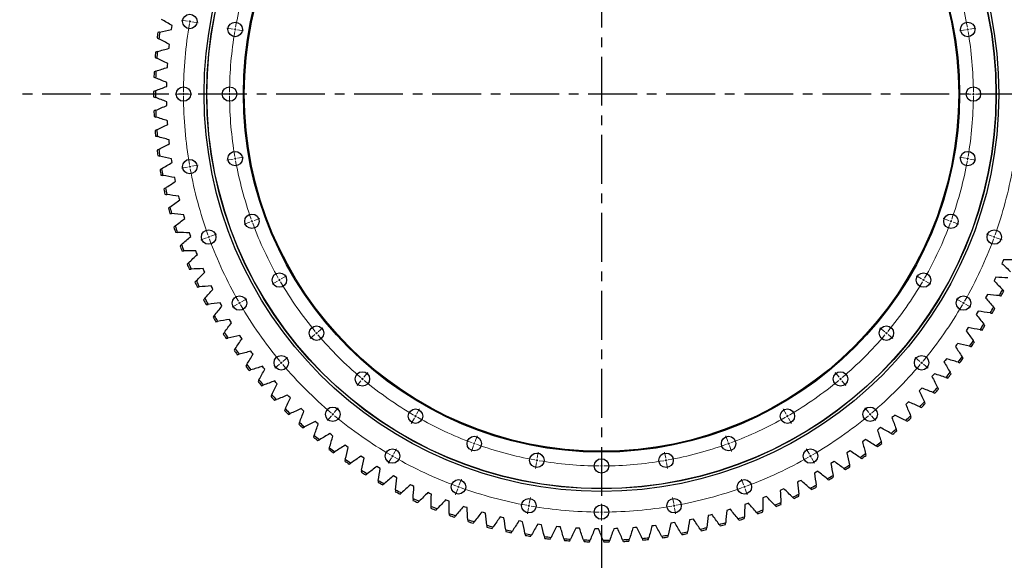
# Model space of a CAD drawing. Header units: millimetres. Extents: x 66 to 11122, y 38030 to 47056.
# Tile 6 of 17: x 1489 to 3732, y 44081 to 45313. Entities that reach past the tile are written whole.
import ezdxf

# ---------------------------------------------------------------- set-up
doc = ezdxf.new("R2010")
doc.units = ezdxf.units.MM
doc.header["$LTSCALE"] = 50
doc.linetypes.add('CENTER', pattern=[10.16, 6.35, -1.27, 1.27, -1.27])

msp = doc.modelspace()

# ---------------------------------------------------------------- linework, layer by layer
at = {"linetype": 'CENTER', "ltscale": 0.35}
for p, q in [((2814.3, 46473.1), (2814.3, 43814.5)), ((4140, 45143.8), (1488.6, 45143.8))]:
    msp.add_line(p, q, dxfattribs=at)
at = {"color": 7, "linetype": 'Continuous', "lineweight": 25}
for p, q in [((1835.2, 45295.6), (1835.9, 45299.9)), ((1834.5, 45291.2), (1835.2, 45295.6)), ((1829.4, 45252.4), (1829.9, 45256.8)), ((1829, 45248), (1829.4, 45252.4)), ((1825.6, 45209), (1825.9, 45213.5)), ((1825.4, 45204.6), (1825.6, 45209)), ((1823.6, 45161.1), (1823.7, 45165.6)), ((1823.7, 45165.6), (1823.8, 45170)), ((1823.7, 45122), (1823.6, 45126.4)), ((1823.8, 45117.6), (1823.7, 45122)), ((1825.6, 45078.5), (1825.4, 45082.9)), ((1825.9, 45074.1), (1825.6, 45078.5)), ((1829.4, 45035.2), (1829, 45039.6)), ((1829.9, 45030.8), (1829.4, 45035.2)), ((1835.2, 44992), (1834.5, 44996.4)), ((1835.9, 44987.7), (1835.2, 44992)), ((1842.8, 44949.2), (1841.9, 44953.5)), ((1843.7, 44944.8), (1842.8, 44949.2)), ((1852.3, 44906.7), (1851.2, 44911)), ((1853.3, 44902.4), (1852.3, 44906.7)), ((1863.6, 44864.6), (1862.4, 44868.9)), ((1864.9, 44860.4), (1863.6, 44864.6)), ((1876.8, 44823.2), (1875.4, 44827.4)), ((1878.2, 44819), (1876.8, 44823.2)), ((1891.8, 44782.3), (1890.2, 44786.4)), ((1893.4, 44778.2), (1891.8, 44782.3)), ((3728.6, 44762.1), (3726.9, 44758)), ((3730.3, 44766.2), (3728.6, 44762.1)), ((1908.5, 44742.1), (1906.8, 44746.2)), ((1910.4, 44738.1), (1908.5, 44742.1)), ((3711, 44722.3), (3709.1, 44718.3)), ((3712.8, 44726.3), (3711, 44722.3)), ((1927.1, 44702.7), (1925.1, 44706.7)), ((1929, 44698.8), (1927.1, 44702.7)), ((3691.6, 44683.3), (3689.5, 44679.4)), ((3693.6, 44687.3), (3691.6, 44683.3)), ((1947.3, 44664.2), (1945.2, 44668.1)), ((1949.4, 44660.3), (1947.3, 44664.2)), ((3672.7, 44649.1), (3670.5, 44645.2)), ((1969.2, 44626.6), (1966.9, 44630.3)), ((1971.5, 44622.8), (1969.2, 44626.6)), ((3670.5, 44645.2), (3668.3, 44641.4)), ((3647.8, 44608.1), (3645.4, 44604.4)), ((3650.2, 44611.9), (3647.8, 44608.1)), ((1992.7, 44589.9), (1990.3, 44593.6)), ((1995.2, 44586.3), (1992.7, 44589.9)), ((3623.5, 44572), (3620.9, 44568.4)), ((3626, 44575.7), (3623.5, 44572)), ((2017.8, 44554.4), (2015.2, 44558)), ((2020.5, 44550.8), (2017.8, 44554.4)), ((3597.6, 44537), (3594.8, 44533.6)), ((3600.2, 44540.5), (3597.6, 44537)), ((2044.5, 44520), (2041.7, 44523.4)), ((2047.3, 44516.6), (2044.5, 44520)), ((3570.2, 44503.2), (3567.3, 44499.9)), ((3573, 44506.6), (3570.2, 44503.2)), ((2072.6, 44486.8), (2069.7, 44490.1)), ((2075.6, 44483.5), (2072.6, 44486.8)), ((3541.3, 44470.6), (3538.3, 44467.4)), ((3544.3, 44473.9), (3541.3, 44470.6)), ((2102.2, 44454.8), (2099.2, 44458)), ((2105.3, 44451.7), (2102.2, 44454.8)), ((2133.2, 44424.2), (2130, 44427.3)), ((3511, 44439.3), (3507.9, 44436.3)), ((3514.1, 44442.5), (3511, 44439.3)), ((2136.4, 44421.2), (2133.2, 44424.2)), ((3479.4, 44409.4), (3476.1, 44406.5)), ((3482.7, 44412.4), (3479.4, 44409.4)), ((2165.4, 44395), (2162.1, 44397.9)), ((2168.8, 44392.1), (2165.4, 44395)), ((3446.5, 44380.9), (3443.1, 44378.1)), ((3449.9, 44383.8), (3446.5, 44380.9)), ((2198.9, 44367.2), (2195.5, 44370)), ((2202.4, 44364.5), (2198.9, 44367.2)), ((2233.7, 44340.9), (2230.1, 44343.5)), ((2237.3, 44338.4), (2233.7, 44340.9)), ((3412.4, 44353.9), (3408.8, 44351.2)), ((3415.9, 44356.6), (3412.4, 44353.9)), ((2269.5, 44316.2), (2265.8, 44318.7)), ((2273.2, 44313.8), (2269.5, 44316.2)), ((3377.1, 44328.4), (3373.5, 44325.9)), ((3380.7, 44330.9), (3377.1, 44328.4)), ((2306.4, 44293.1), (2302.6, 44295.4)), ((2310.2, 44290.8), (2306.4, 44293.1)), ((3340.8, 44304.4), (3337, 44302.1)), ((3344.5, 44306.8), (3340.8, 44304.4)), ((2344.2, 44271.6), (2340.3, 44273.7)), ((2348.1, 44269.5), (2344.2, 44271.6)), ((3303.4, 44282.1), (3299.5, 44280)), ((3307.2, 44284.3), (3303.4, 44282.1)), ((2383, 44251.8), (2379, 44253.7)), ((2387, 44249.9), (2383, 44251.8)), ((3265.1, 44261.5), (3261.1, 44259.5)), ((3269, 44263.5), (3265.1, 44261.5)), ((2422.6, 44233.7), (2418.5, 44235.5)), ((2426.6, 44232), (2422.6, 44233.7)), ((3185.9, 44225.3), (3181.8, 44223.7)), ((3190, 44227), (3185.9, 44225.3)), ((3225.9, 44242.5), (3221.8, 44240.7)), ((3229.9, 44244.4), (3225.9, 44242.5)), ((2462.9, 44217.4), (2458.8, 44219)), ((2467.1, 44215.8), (2462.9, 44217.4)), ((2504, 44202.8), (2499.8, 44204.2)), ((2508.2, 44201.5), (2504, 44202.8)), ((3145.2, 44209.9), (3141, 44208.4)), ((3149.3, 44211.4), (3145.2, 44209.9)), ((2545.6, 44190.1), (2541.3, 44191.3)), ((2549.9, 44188.9), (2545.6, 44190.1)), ((2587.7, 44179.2), (2583.4, 44180.3)), ((2592, 44178.2), (2587.7, 44179.2)), ((3061.9, 44184.4), (3057.6, 44183.4)), ((3066.2, 44185.6), (3061.9, 44184.4)), ((3103.8, 44196.2), (3099.6, 44195)), ((3108.1, 44197.6), (3103.8, 44196.2)), ((2630.3, 44170.2), (2626, 44171.1)), ((2634.7, 44169.4), (2630.3, 44170.2)), ((2673.3, 44163.1), (2668.9, 44163.7)), ((2677.6, 44162.5), (2673.3, 44163.1)), ((2716.5, 44157.8), (2712.1, 44158.3)), ((2720.9, 44157.4), (2716.5, 44157.8)), ((2890.4, 44155.9), (2886, 44155.6)), ((2894.8, 44156.3), (2890.4, 44155.9)), ((2933.7, 44160.2), (2929.3, 44159.7)), ((2938.1, 44160.8), (2933.7, 44160.2)), ((2976.8, 44166.4), (2972.4, 44165.7)), ((2981.1, 44167.2), (2976.8, 44166.4)), ((3019.6, 44174.5), (3015.2, 44173.6)), ((3023.9, 44175.4), (3019.6, 44174.5)), ((2759.9, 44154.5), (2755.5, 44154.7)), ((2764.3, 44154.3), (2759.9, 44154.5)), ((2803.4, 44153), (2799, 44153.1)), ((2807.8, 44153), (2803.4, 44153)), ((2846.9, 44153.5), (2842.5, 44153.4)), ((2851.3, 44153.7), (2846.9, 44153.5))]:
    msp.add_line(p, q, dxfattribs=at)
at = {"color": 0, "linetype": 'Continuous', "lineweight": 18}
for p, q in [((1871.3, 45310.1), (1857.5, 45312.5)), ((1876.2, 45309.2), (1873.8, 45309.6)), ((1876.2, 45309.2), (1878.7, 45308.8)), ((1881.2, 45308.3), (1895, 45305.9)), ((1974.7, 45291.8), (1960.9, 45294.3)), ((1979.6, 45291), (1977.2, 45291.4)), ((1979.6, 45291), (1982.1, 45290.5)), ((1984.6, 45290.1), (1998.4, 45287.7)), ((3644, 45290.1), (3630.2, 45287.7)), ((3648.9, 45291), (3646.4, 45290.5)), ((3648.9, 45291), (3651.4, 45291.4)), ((3653.8, 45291.8), (3667.6, 45294.3)), ((1856.8, 45143.8), (1842.8, 45143.8)), ((1861.8, 45143.8), (1859.3, 45143.8)), ((1861.8, 45143.8), (1864.3, 45143.8)), ((1866.8, 45143.8), (1880.8, 45143.8)), ((1961.8, 45143.8), (1947.8, 45143.8)), ((1966.8, 45143.8), (1964.3, 45143.8)), ((1966.8, 45143.8), (1969.3, 45143.8)), ((1971.8, 45143.8), (1985.8, 45143.8)), ((3656.8, 45143.8), (3642.8, 45143.8)), ((3661.8, 45143.8), (3659.3, 45143.8)), ((3661.8, 45143.8), (3664.3, 45143.8)), ((3666.8, 45143.8), (3680.8, 45143.8)), ((1974.7, 44995.8), (1960.9, 44993.3)), ((1979.6, 44996.6), (1977.2, 44996.2)), ((1979.6, 44996.6), (1982.1, 44997.1)), ((1984.6, 44997.5), (1998.4, 44999.9)), ((3644, 44997.5), (3630.2, 44999.9)), ((3648.9, 44996.6), (3646.4, 44997.1)), ((3648.9, 44996.6), (3651.4, 44996.2)), ((3653.8, 44995.8), (3667.6, 44993.3)), ((1871.3, 44977.5), (1857.5, 44975.1)), ((1876.2, 44978.4), (1873.8, 44978)), ((1876.2, 44978.4), (1878.7, 44978.8)), ((1881.2, 44979.3), (1895, 44981.7)), ((2013.2, 44852.2), (2000, 44847.4)), ((2017.9, 44853.9), (2015.5, 44853.1)), ((2017.9, 44853.9), (2020.2, 44854.8)), ((2022.6, 44855.6), (2035.7, 44860.4)), ((3606, 44855.6), (3592.8, 44860.4)), ((3610.7, 44853.9), (3608.3, 44854.8)), ((3610.7, 44853.9), (3613, 44853.1)), ((3615.4, 44852.2), (3628.5, 44847.4)), ((1914.5, 44816.3), (1901.4, 44811.5)), ((1919.2, 44818), (1916.9, 44817.2)), ((1919.2, 44818), (1921.6, 44818.9)), ((1923.9, 44819.7), (1937.1, 44824.5)), ((3704.6, 44819.7), (3691.5, 44824.5)), ((3709.3, 44818), (3707, 44818.9)), ((3709.3, 44818), (3711.7, 44817.2)), ((3714, 44816.3), (3727.2, 44811.5)), ((2076, 44717.5), (2063.9, 44710.5)), ((2080.3, 44720), (2078.1, 44718.8)), ((2080.3, 44720), (2082.5, 44721.3)), ((2084.6, 44722.5), (2096.8, 44729.5)), ((3543.9, 44722.5), (3531.8, 44729.5)), ((3548.2, 44720), (3546.1, 44721.3)), ((3548.2, 44720), (3550.4, 44718.8)), ((3552.6, 44717.5), (3564.7, 44710.5)), ((1993.7, 44670), (2005.8, 44677)), ((3634.8, 44670), (3622.7, 44677)), ((1985.1, 44665), (1972.9, 44658)), ((1989.4, 44667.5), (1987.2, 44666.3)), ((1989.4, 44667.5), (1991.5, 44668.8)), ((3639.2, 44667.5), (3637, 44668.8)), ((3639.2, 44667.5), (3641.3, 44666.3)), ((3643.5, 44665), (3655.6, 44658)), ((2168.9, 44602.2), (2179.6, 44611.2)), ((3459.7, 44602.2), (3448.9, 44611.2)), ((2161.2, 44595.8), (2150.5, 44586.8)), ((2165, 44599), (2163.1, 44597.4)), ((2165, 44599), (2167, 44600.6)), ((3463.5, 44599), (3461.6, 44600.6)), ((3463.5, 44599), (3465.4, 44597.4)), ((3467.3, 44595.8), (3478, 44586.8)), ((2088.4, 44534.7), (2099.2, 44543.7)), ((3540.1, 44534.7), (3529.4, 44543.7)), ((2080.8, 44528.3), (2070.1, 44519.3)), ((2084.6, 44531.5), (2082.7, 44529.9)), ((2084.6, 44531.5), (2086.5, 44533.1)), ((3543.9, 44531.5), (3542, 44533.1)), ((3543.9, 44531.5), (3545.8, 44529.9)), ((3547.8, 44528.3), (3558.5, 44519.3)), ((2269.5, 44494.6), (2267.9, 44492.6)), ((2269.5, 44494.6), (2271.1, 44496.5)), ((2272.7, 44498.4), (2281.7, 44509.1)), ((3355.8, 44498.4), (3346.8, 44509.1)), ((3359, 44494.6), (3357.4, 44496.5)), ((3359, 44494.6), (3360.6, 44492.6)), ((2266.3, 44490.7), (2257.3, 44480)), ((3362.2, 44490.7), (3371.2, 44480)), ((2205.2, 44418), (2214.2, 44428.7)), ((2393, 44414.2), (2400, 44426.3)), ((3235.5, 44414.2), (3228.5, 44426.3)), ((3423.3, 44418), (3414.3, 44428.7)), ((2198.8, 44410.3), (2189.8, 44399.6)), ((2202, 44414.1), (2200.4, 44412.2)), ((2202, 44414.1), (2203.6, 44416)), ((2388, 44405.5), (2381, 44393.4)), ((2390.5, 44409.8), (2389.3, 44407.7)), ((2390.5, 44409.8), (2391.8, 44412)), ((3238, 44409.8), (3236.8, 44412)), ((3238, 44409.8), (3239.3, 44407.7)), ((3240.5, 44405.5), (3247.5, 44393.4)), ((3426.5, 44414.1), (3424.9, 44416)), ((3426.5, 44414.1), (3428.1, 44412.2)), ((3429.7, 44410.3), (3438.7, 44399.6)), ((2526.1, 44352.1), (2530.9, 44365.3)), ((3102.4, 44352.1), (3097.6, 44365.3)), ((2340.5, 44323.2), (2347.5, 44335.4)), ((2522.7, 44342.7), (2517.9, 44329.5)), ((2524.4, 44347.4), (2523.6, 44345)), ((2524.4, 44347.4), (2525.3, 44349.7)), ((3104.1, 44347.4), (3103.3, 44349.7)), ((3104.1, 44347.4), (3105, 44345)), ((3105.8, 44342.7), (3110.6, 44329.5)), ((3288, 44323.2), (3281, 44335.4)), ((2335.5, 44314.6), (2328.5, 44302.4)), ((2338, 44318.9), (2336.8, 44316.7)), ((2338, 44318.9), (2339.3, 44321.1)), ((2668, 44314.1), (2670.4, 44327.9)), ((2814.3, 44301.3), (2814.3, 44315.3)), ((2960.6, 44314.1), (2958.1, 44327.9)), ((3290.5, 44318.9), (3289.3, 44321.1)), ((3290.5, 44318.9), (3291.8, 44316.7)), ((3293, 44314.6), (3300, 44302.4)), ((2666.2, 44304.2), (2663.8, 44290.5)), ((2667.1, 44309.2), (2666.7, 44306.7)), ((2667.1, 44309.2), (2667.5, 44311.6)), ((2814.3, 44296.3), (2814.3, 44298.8)), ((2814.3, 44296.3), (2814.3, 44293.8)), ((2814.3, 44291.3), (2814.3, 44277.3)), ((2961.4, 44309.2), (2961, 44311.6)), ((2961.4, 44309.2), (2961.9, 44306.7)), ((2962.3, 44304.2), (2964.7, 44290.5)), ((2488.5, 44248.7), (2487.6, 44246.4)), ((2488.5, 44248.7), (2489.4, 44251.1)), ((2490.2, 44253.4), (2495, 44266.6)), ((3138.3, 44253.4), (3133.5, 44266.6)), ((3140, 44248.7), (3139.2, 44251.1)), ((3140, 44248.7), (3140.9, 44246.4)), ((2486.8, 44244), (2482, 44230.9)), ((2649.7, 44210.7), (2652.2, 44224.5)), ((2978.8, 44210.7), (2976.4, 44224.5)), ((3141.8, 44244), (3146.5, 44230.9)), ((2648, 44200.8), (2645.6, 44187)), ((2648.9, 44205.8), (2648.4, 44203.3)), ((2648.9, 44205.8), (2649.3, 44208.2)), ((2814.3, 44196.3), (2814.3, 44210.3)), ((2979.7, 44205.8), (2979.2, 44208.2)), ((2979.7, 44205.8), (2980.1, 44203.3)), ((2980.5, 44200.8), (2983, 44187)), ((2814.3, 44191.3), (2814.3, 44193.8)), ((2814.3, 44191.3), (2814.3, 44188.8)), ((2814.3, 44186.3), (2814.3, 44172.3))]:
    msp.add_line(p, q, dxfattribs=at)
at = {"color": 7, "linetype": 'Continuous', "lineweight": 25}
for centre, radius in [((2814.3, 45143.8), 905.5), ((2814.3, 45143.8), 899.5), ((2814.3, 45143.8), 899), ((2814.3, 45143.8), 816), ((2814.3, 45143.8), 814), ((1876.2, 45309.2), 16.5), ((1979.6, 45291), 16.5), ((3648.9, 45291), 16.5), ((1861.8, 45143.8), 16.5), ((1966.8, 45143.8), 16.5), ((3661.8, 45143.8), 16.5), ((1979.6, 44996.6), 16.5), ((3648.9, 44996.6), 16.5), ((1876.2, 44978.4), 16.5), ((2017.9, 44853.9), 16.5), ((3610.7, 44853.9), 16.5), ((1919.2, 44818), 16.5), ((3709.3, 44818), 16.5), ((2080.3, 44720), 16.5), ((3548.2, 44720), 16.5), ((1989.4, 44667.5), 16.5), ((3639.2, 44667.5), 16.5), ((2165, 44599), 16.5), ((3463.5, 44599), 16.5), ((2084.6, 44531.5), 16.5), ((3543.9, 44531.5), 16.5), ((2269.5, 44494.6), 16.5), ((3359, 44494.6), 16.5), ((2202, 44414.1), 16.5), ((2390.5, 44409.8), 16.5), ((3238, 44409.8), 16.5), ((3426.5, 44414.1), 16.5), ((2524.4, 44347.4), 16.5), ((3104.1, 44347.4), 16.5), ((2338, 44318.9), 16.5), ((3290.5, 44318.9), 16.5), ((2667.1, 44309.2), 16.5), ((2814.3, 44296.3), 16.5), ((2961.4, 44309.2), 16.5), ((2488.5, 44248.7), 16.5), ((3140, 44248.7), 16.5), ((2648.9, 44205.8), 16.5), ((2814.3, 44191.3), 16.5), ((2979.7, 44205.8), 16.5)]:
    msp.add_circle(centre, radius, dxfattribs=at)
at = {"color": 0, "linetype": 'Continuous', "lineweight": 18}
for radius, start, end in [(847.5, 160.338, 169.662), (847.5, 10.338, 19.662), (952.5, 170.3008, 179.6992), (952.5, 170, 170.1504), (952.5, 169.8496, 170), (847.5, 170.338, 179.662), (847.5, 170, 170.169), (847.5, 169.831, 170), (847.5, 10, 10.169), (847.5, 9.831, 10), (847.5, 0.338, 9.662), (952.5, 179.8496, 180), (952.5, 180, 180.1504), (847.5, 179.831, 180), (847.5, 180, 180.169), (847.5, 0, 0.169), (847.5, 359.831, 0), (952.5, 180.3008, 189.6992), (847.5, 180.338, 189.662), (847.5, 350.338, 359.662), (847.5, 189.831, 190), (847.5, 190, 190.169), (847.5, 190.338, 199.662), (847.5, 340.338, 349.662), (847.5, 349.831, 350), (847.5, 350, 350.169), (952.5, 189.8496, 190), (952.5, 190, 190.1504), (952.5, 190.3008, 199.6992), (952.5, 340.3008, 349.6992), (847.5, 199.831, 200), (847.5, 200, 200.169), (847.5, 339.831, 340), (847.5, 340, 340.169), (847.5, 200.338, 209.662), (847.5, 330.338, 339.662), (952.5, 199.8496, 200), (952.5, 200, 200.1504), (952.5, 200.3008, 209.6992), (952.5, 330.3008, 339.6992), (952.5, 339.8496, 340), (952.5, 340, 340.1504), (847.5, 209.831, 210), (847.5, 210, 210.169), (847.5, 329.831, 330), (847.5, 330, 330.169), (847.5, 210.338, 219.662), (847.5, 320.338, 329.662), (952.5, 209.8496, 210), (952.5, 210, 210.1504), (952.5, 210.3008, 219.6992), (952.5, 320.3008, 329.6992), (952.5, 329.8496, 330), (952.5, 330, 330.1504), (847.5, 219.831, 220), (847.5, 220, 220.169), (847.5, 220.338, 229.662), (847.5, 310.338, 319.662), (847.5, 319.831, 320), (847.5, 320, 320.169), (952.5, 219.8496, 220), (952.5, 220, 220.1504), (952.5, 220.3008, 229.6992), (952.5, 310.3008, 319.6992), (952.5, 319.8496, 320), (952.5, 320, 320.1504), (847.5, 229.831, 230), (847.5, 230, 230.169), (847.5, 309.831, 310), (847.5, 310, 310.169), (847.5, 230.338, 239.662), (847.5, 300.338, 309.662), (952.5, 229.8496, 230), (952.5, 230, 230.1504), (952.5, 230.3008, 239.6992), (847.5, 239.831, 240), (847.5, 240, 240.169), (847.5, 240.338, 249.662), (847.5, 290.338, 299.662), (847.5, 299.831, 300), (847.5, 300, 300.169), (952.5, 300.3008, 309.6992), (952.5, 309.8496, 310), (952.5, 310, 310.1504), (847.5, 249.831, 250), (847.5, 250, 250.169), (847.5, 250.338, 259.662), (847.5, 280.338, 289.662), (847.5, 289.831, 290), (847.5, 290, 290.169), (952.5, 239.8496, 240), (952.5, 240, 240.1504), (952.5, 240.3008, 249.6992), (952.5, 290.3008, 299.6992), (952.5, 299.8496, 300), (952.5, 300, 300.1504), (847.5, 259.831, 260), (847.5, 260, 260.169), (847.5, 260.338, 269.662), (847.5, 269.831, 270), (847.5, 270, 270.169), (847.5, 270.338, 279.662), (847.5, 279.831, 280), (847.5, 280, 280.169), (952.5, 249.8496, 250), (952.5, 250, 250.1504), (952.5, 250.3008, 259.6992), (952.5, 280.3008, 289.6992), (952.5, 289.8496, 290), (952.5, 290, 290.1504), (952.5, 259.8496, 260), (952.5, 260, 260.1504), (952.5, 260.3008, 269.6992), (952.5, 270.3008, 279.6992), (952.5, 279.8496, 280), (952.5, 280, 280.1504), (952.5, 269.8496, 270), (952.5, 270, 270.1504)]:
    msp.add_arc((2814.3, 45143.8), radius, start, end, dxfattribs=at)
at = {"color": 7, "linetype": 'Continuous', "lineweight": 25}
for radius, start, end in [(1020.6, 172.102, 172.7931), (1016.6, 172.0147, 172.8805), (1020.6, 174.6195, 175.3105), (1016.6, 174.5321, 175.3979), (1020.6, 177.137, 177.828), (1016.6, 177.0496, 177.9154), (1020.6, 179.6545, 180.3455), (1016.6, 179.5671, 180.4329), (1020.6, 182.172, 182.863), (1016.6, 182.0846, 182.9504), (1020.6, 184.6895, 185.3805), (1016.6, 184.6021, 185.4679), (1020.6, 187.2069, 187.898), (1016.6, 187.1195, 187.9853), (1020.6, 189.7244, 190.4154), (1016.6, 189.637, 190.5028), (1020.6, 192.2419, 192.9329), (1016.6, 192.1545, 193.0203), (1020.6, 194.7594, 195.4504), (1016.6, 194.672, 195.5378), (1020.6, 197.2769, 197.9679), (1016.6, 197.1895, 198.0553), (1020.6, 199.7944, 200.4854), (1016.6, 199.707, 200.5728), (1020.6, 202.3118, 203.0029), (1016.6, 202.2244, 203.0902), (1016.6, 204.7419, 205.6077), (1020.6, 204.8293, 205.5203), (1016.6, 333.1335, 333.9993), (1020.6, 333.2209, 333.9119), (1020.6, 207.3468, 208.0378), (1016.6, 207.2594, 208.1252), (1016.6, 330.6161, 331.4819), (1020.6, 330.7034, 331.3945), (1020.6, 209.8643, 210.5553), (1016.6, 209.7769, 210.6427), (1016.6, 328.0986, 328.9644), (1020.6, 328.186, 328.877), (1020.6, 212.3818, 213.0728), (1016.6, 212.2944, 213.1602), (1016.6, 325.5811, 326.4469), (1020.6, 214.8992, 215.5903), (1016.6, 214.8119, 215.6777), (1020.6, 325.6685, 326.3595), (1016.6, 323.0636, 323.9294), (1020.6, 323.151, 323.842), (1020.6, 217.4167, 218.1077), (1016.6, 217.3293, 218.1951), (1016.6, 219.8468, 220.7126), (1016.6, 320.5461, 321.4119), (1020.6, 320.6335, 321.3245), (1020.6, 219.9342, 220.6252), (1016.6, 318.0286, 318.8944), (1020.6, 318.116, 318.807), (1020.6, 222.4517, 223.1427), (1016.6, 222.3643, 223.2301), (1016.6, 224.8818, 225.7476), (1016.6, 315.5112, 316.377), (1020.6, 315.5985, 316.2896), (1020.6, 224.9692, 225.6602), (1016.6, 312.9937, 313.8595), (1020.6, 313.0811, 313.7721), (1020.6, 227.4867, 228.1777), (1016.6, 227.3993, 228.2651), (1016.6, 310.4762, 311.342), (1020.6, 230.0041, 230.6952), (1016.6, 229.9167, 230.7826), (1020.6, 310.5636, 311.2546), (1016.6, 232.4342, 233.3), (1016.6, 307.9587, 308.8245), (1020.6, 308.0461, 308.7371), (1020.6, 232.5216, 233.2126), (1016.6, 305.4412, 306.307), (1020.6, 305.5286, 306.2196), (1020.6, 235.0391, 235.7301), (1016.6, 234.9517, 235.8175), (1016.6, 302.9237, 303.7895), (1020.6, 303.0111, 303.7022), (1020.6, 237.5566, 238.2476), (1016.6, 237.4692, 238.335), (1016.6, 300.4063, 301.2721), (1020.6, 300.4937, 301.1847), (1020.6, 240.0741, 240.7651), (1016.6, 239.9867, 240.8525), (1016.6, 297.8888, 298.7546), (1020.6, 297.9762, 298.6672), (1020.6, 242.5916, 243.2826), (1016.6, 242.5042, 243.37), (1016.6, 295.3713, 296.2371), (1020.6, 295.4587, 296.1497), (1020.6, 245.109, 245.8001), (1016.6, 245.0216, 245.8874), (1016.6, 247.5391, 248.4049), (1016.6, 292.8538, 293.7196), (1020.6, 292.9412, 293.6322), (1020.6, 247.6265, 248.3175), (1016.6, 250.0566, 250.9224), (1020.6, 250.144, 250.835), (1016.6, 287.8188, 288.6846), (1016.6, 290.3363, 291.2021), (1020.6, 290.4237, 291.1147), (1016.6, 252.5741, 253.4399), (1020.6, 252.6615, 253.3525), (1016.6, 255.0916, 255.9574), (1020.6, 255.179, 255.87), (1016.6, 282.7839, 283.6497), (1016.6, 285.3014, 286.1672), (1020.6, 285.3888, 286.0798), (1020.6, 287.9062, 288.5973), (1016.6, 257.6091, 258.4749), (1020.6, 257.6964, 258.3875), (1016.6, 260.1265, 260.9923), (1020.6, 260.2139, 260.905), (1016.6, 262.644, 263.5098), (1016.6, 275.2314, 276.0972), (1016.6, 277.7489, 278.6147), (1020.6, 277.8363, 278.5273), (1016.6, 280.2664, 281.1322), (1020.6, 280.3538, 281.0448), (1020.6, 282.8713, 283.5623), (1020.6, 262.7314, 263.4224), (1016.6, 265.1615, 266.0273), (1020.6, 265.2489, 265.9399), (1016.6, 267.679, 268.5448), (1020.6, 267.7664, 268.4574), (1016.6, 270.1965, 271.0623), (1020.6, 270.2839, 270.9749), (1016.6, 272.714, 273.5798), (1020.6, 272.8013, 273.4924), (1020.6, 275.3188, 276.0098)]:
    msp.add_arc((2814.3, 45143.8), radius, start, end, dxfattribs=at)
for points in [[(1835.9, 45299.9), (1827.9, 45304.6), (1819.9, 45309.2), (1812, 45314)], [(1807.5, 45285), (1806.1, 45284.7), (1804.7, 45284.4), (1803.4, 45284)], [(1807.5, 45285), (1816.5, 45287.1), (1825.5, 45289.2), (1834.5, 45291.2)], [(1801.7, 45271.8), (1803, 45271.1), (1804.2, 45270.5), (1805.5, 45269.8)], [(1829.9, 45256.8), (1821.8, 45261.1), (1813.6, 45265.4), (1805.5, 45269.8)], [(1802.3, 45240.7), (1800.9, 45240.3), (1799.5, 45239.9), (1798.2, 45239.5)], [(1802.3, 45240.7), (1811.2, 45243.2), (1820.1, 45245.6), (1829, 45248)], [(1797.1, 45227.2), (1798.4, 45226.6), (1799.7, 45226), (1800.9, 45225.4)], [(1825.9, 45213.5), (1817.6, 45217.4), (1809.3, 45221.3), (1800.9, 45225.4)], [(1799, 45196.1), (1797.7, 45195.7), (1796.3, 45195.2), (1794.9, 45194.8)], [(1799, 45196.1), (1807.8, 45199), (1816.6, 45201.8), (1825.4, 45204.6)], [(1794.4, 45182.5), (1795.7, 45181.9), (1797, 45181.3), (1798.3, 45180.8)], [(1823.8, 45170), (1815.3, 45173.5), (1806.8, 45177.1), (1798.3, 45180.8)], [(1797.7, 45151.5), (1796.4, 45151), (1795, 45150.5), (1793.7, 45149.9)], [(1797.7, 45151.5), (1806.3, 45154.7), (1815, 45158), (1823.6, 45161.1)], [(1793.7, 45137.6), (1795, 45137.1), (1796.4, 45136.6), (1797.7, 45136.1)], [(1823.6, 45126.4), (1815, 45129.6), (1806.3, 45132.8), (1797.7, 45136.1)], [(1798.3, 45106.8), (1797, 45106.2), (1795.7, 45105.7), (1794.4, 45105.1)], [(1798.3, 45106.8), (1806.8, 45110.5), (1815.3, 45114.1), (1823.8, 45117.6)], [(1794.9, 45092.8), (1796.3, 45092.4), (1797.7, 45091.9), (1799, 45091.5)], [(1825.4, 45082.9), (1816.6, 45085.7), (1807.8, 45088.6), (1799, 45091.5)], [(1800.9, 45062.2), (1799.7, 45061.6), (1798.4, 45061), (1797.1, 45060.3)], [(1800.9, 45062.2), (1809.3, 45066.2), (1817.6, 45070.2), (1825.9, 45074.1)], [(1798.2, 45048.1), (1799.5, 45047.7), (1800.9, 45047.3), (1802.3, 45046.9)], [(1829, 45039.6), (1820.1, 45042), (1811.2, 45044.4), (1802.3, 45046.9)], [(1805.5, 45017.8), (1813.6, 45022.2), (1821.8, 45026.5), (1829.9, 45030.8)], [(1805.5, 45017.8), (1804.2, 45017.1), (1803, 45016.4), (1801.7, 45015.7)], [(1803.4, 45003.5), (1804.7, 45003.2), (1806.1, 45002.9), (1807.5, 45002.6)], [(1834.5, 44996.4), (1825.5, 44998.4), (1816.5, 45000.5), (1807.5, 45002.6)], [(1812, 44973.6), (1819.9, 44978.3), (1827.9, 44983), (1835.9, 44987.7)], [(1812, 44973.6), (1810.8, 44972.9), (1809.6, 44972.1), (1808.3, 44971.4)], [(1810.5, 44959.3), (1811.9, 44959), (1813.3, 44958.7), (1814.7, 44958.5)], [(1841.9, 44953.5), (1832.8, 44955.1), (1823.8, 44956.8), (1814.7, 44958.5)], [(1820.5, 44929.7), (1828.2, 44934.8), (1835.9, 44939.8), (1843.7, 44944.8)], [(1820.5, 44929.7), (1819.3, 44929), (1818.1, 44928.2), (1816.9, 44927.4)], [(1819.6, 44915.4), (1821, 44915.2), (1822.4, 44915), (1823.8, 44914.8)], [(1851.2, 44911), (1842.1, 44912.2), (1832.9, 44913.4), (1823.8, 44914.8)], [(1830.8, 44886.3), (1838.3, 44891.7), (1845.8, 44897.1), (1853.3, 44902.4)], [(1830.8, 44886.3), (1829.7, 44885.5), (1828.5, 44884.6), (1827.3, 44883.8)], [(1830.6, 44871.9), (1832, 44871.8), (1833.4, 44871.6), (1834.8, 44871.5)], [(1862.4, 44868.9), (1853.2, 44869.7), (1844, 44870.6), (1834.8, 44871.5)], [(1843.1, 44843.3), (1850.3, 44849.1), (1857.6, 44854.8), (1864.9, 44860.4)], [(1843.1, 44843.3), (1842, 44842.5), (1840.8, 44841.6), (1839.7, 44840.7)], [(1843.4, 44828.9), (1844.9, 44828.9), (1846.3, 44828.8), (1847.7, 44828.7)], [(1875.4, 44827.4), (1866.2, 44827.7), (1856.9, 44828.2), (1847.7, 44828.7)], [(1857.2, 44801), (1864.2, 44807), (1871.2, 44813), (1878.2, 44819)], [(1857.2, 44801), (1856.1, 44800), (1855.1, 44799.1), (1854, 44798.2)], [(1858.2, 44786.6), (1859.6, 44786.6), (1861.1, 44786.6), (1862.5, 44786.6)], [(1890.2, 44786.4), (1881, 44786.4), (1871.7, 44786.5), (1862.5, 44786.6)], [(1873.2, 44759.3), (1879.9, 44765.6), (1886.6, 44771.9), (1893.4, 44778.2)], [(3758, 44765.7), (3748.7, 44765.8), (3739.5, 44766), (3730.3, 44766.2)], [(1873.2, 44759.3), (1872.2, 44758.3), (1871.1, 44757.3), (1870.1, 44756.3)], [(1874.8, 44745), (1876.3, 44745), (1877.7, 44745.1), (1879.1, 44745.1)], [(1906.8, 44746.2), (1897.6, 44745.8), (1888.3, 44745.4), (1879.1, 44745.1)], [(3726.9, 44758), (3733.5, 44751.6), (3740.1, 44745.2), (3746.7, 44738.7)], [(1891, 44718.3), (1890, 44717.3), (1889, 44716.3), (1888, 44715.2)], [(1891, 44718.3), (1897.4, 44724.9), (1903.9, 44731.5), (1910.4, 44738.1)], [(3709.1, 44718.3), (3715.4, 44711.6), (3721.7, 44704.9), (3728, 44698.1)], [(3740.4, 44724.7), (3731.2, 44725.2), (3722, 44725.7), (3712.8, 44726.3)], [(1893.2, 44704.1), (1894.7, 44704.2), (1896.1, 44704.3), (1897.5, 44704.4)], [(1925.1, 44706.7), (1915.9, 44705.9), (1906.7, 44705.1), (1897.5, 44704.4)], [(1910.6, 44678.2), (1916.7, 44685.1), (1922.8, 44691.9), (1929, 44698.8)], [(3730.9, 44695), (3729.9, 44696), (3728.9, 44697.1), (3728, 44698.1)], [(1910.6, 44678.2), (1909.6, 44677.1), (1908.7, 44676), (1907.7, 44674.9)], [(3689.5, 44679.4), (3695.6, 44672.5), (3701.6, 44665.5), (3707.5, 44658.4)], [(3721.1, 44684.4), (3712, 44685.3), (3702.8, 44686.2), (3693.6, 44687.3)], [(3721.1, 44684.4), (3722.6, 44684.2), (3724, 44684.1), (3725.4, 44684)], [(1913.4, 44664.1), (1914.9, 44664.2), (1916.3, 44664.4), (1917.7, 44664.6)], [(1945.2, 44668.1), (1936, 44666.8), (1926.9, 44665.7), (1917.7, 44664.6)], [(1931.9, 44638.9), (1937.7, 44646.1), (1943.6, 44653.2), (1949.4, 44660.3)], [(3700.1, 44645), (3691, 44646.3), (3681.8, 44647.7), (3672.7, 44649.1)], [(3710.3, 44655.1), (3709.4, 44656.2), (3708.4, 44657.3), (3707.5, 44658.4)], [(1931.9, 44638.9), (1931, 44637.8), (1930.1, 44636.7), (1929.2, 44635.6)], [(1966.9, 44630.3), (1957.8, 44628.7), (1948.7, 44627.2), (1939.6, 44625.6)], [(3668.3, 44641.4), (3674, 44634.2), (3679.7, 44627), (3685.3, 44619.7)], [(3700.1, 44645), (3701.5, 44644.8), (3702.9, 44644.6), (3704.3, 44644.4)], [(1935.4, 44624.9), (1936.8, 44625.2), (1938.2, 44625.4), (1939.6, 44625.6)], [(1954.9, 44600.6), (1960.4, 44608.1), (1965.9, 44615.5), (1971.5, 44622.8)], [(3645.4, 44604.4), (3650.8, 44596.9), (3656.2, 44589.4), (3661.5, 44581.9)], [(3677.3, 44606.6), (3668.3, 44608.3), (3659.2, 44610), (3650.2, 44611.9)], [(3677.3, 44606.6), (3678.7, 44606.3), (3680.1, 44606), (3681.5, 44605.8)], [(3688, 44616.3), (3687.1, 44617.4), (3686.2, 44618.5), (3685.3, 44619.7)], [(1954.9, 44600.6), (1954.1, 44599.5), (1953.2, 44598.3), (1952.4, 44597.2)], [(1959, 44586.8), (1960.4, 44587.1), (1961.8, 44587.4), (1963.2, 44587.7)], [(1990.3, 44593.6), (1981.3, 44591.6), (1972.3, 44589.6), (1963.2, 44587.7)], [(1979.6, 44563.4), (1984.8, 44571.1), (1990, 44578.7), (1995.2, 44586.3)], [(3663.9, 44578.4), (3663.1, 44579.6), (3662.3, 44580.7), (3661.5, 44581.9)], [(1979.6, 44563.4), (1978.8, 44562.2), (1978, 44561.1), (1977.2, 44559.9)], [(3620.9, 44568.4), (3626, 44560.7), (3631, 44553), (3636, 44545.2)], [(3652.9, 44569.2), (3643.9, 44571.3), (3634.9, 44573.4), (3626, 44575.7)], [(3652.9, 44569.2), (3654.3, 44568.8), (3655.7, 44568.5), (3657.1, 44568.2)], [(1984.3, 44549.8), (1985.7, 44550.2), (1987.1, 44550.5), (1988.5, 44550.9)], [(2015.2, 44558), (2006.3, 44555.5), (1997.4, 44553.2), (1988.5, 44550.9)], [(2005.9, 44527.3), (2010.7, 44535.2), (2015.6, 44543), (2020.5, 44550.8)], [(3626.8, 44532.9), (3618, 44535.4), (3609.1, 44537.9), (3600.2, 44540.5)], [(3638.3, 44541.6), (3637.5, 44542.8), (3636.8, 44544), (3636, 44545.2)], [(2005.9, 44527.3), (2005.2, 44526.1), (2004.4, 44524.9), (2003.7, 44523.7)], [(2011.2, 44513.9), (2012.6, 44514.3), (2013.9, 44514.8), (2015.3, 44515.2)], [(2041.7, 44523.4), (2032.9, 44520.6), (2024.1, 44517.9), (2015.3, 44515.2)], [(2033.8, 44492.4), (2038.2, 44500.5), (2042.7, 44508.5), (2047.3, 44516.6)], [(3594.8, 44533.6), (3599.6, 44525.6), (3604.3, 44517.7), (3608.9, 44509.7)], [(3626.8, 44532.9), (3628.2, 44532.5), (3629.6, 44532.1), (3631, 44531.7)], [(2033.8, 44492.4), (2033.1, 44491.2), (2032.4, 44489.9), (2031.7, 44488.7)], [(3567.3, 44499.9), (3571.7, 44491.7), (3576, 44483.6), (3580.3, 44475.4)], [(3599.2, 44497.8), (3590.5, 44500.7), (3581.7, 44503.6), (3573, 44506.6)], [(3599.2, 44497.8), (3600.6, 44497.3), (3601.9, 44496.9), (3603.3, 44496.4)], [(3611, 44506), (3610.3, 44507.2), (3609.6, 44508.5), (3608.9, 44509.7)], [(2039.6, 44479.3), (2041, 44479.7), (2042.3, 44480.2), (2043.7, 44480.7)], [(2069.7, 44490.1), (2061.1, 44486.9), (2052.4, 44483.8), (2043.7, 44480.7)], [(2063.1, 44458.8), (2067.2, 44467), (2071.4, 44475.3), (2075.6, 44483.5)], [(3570.1, 44463.9), (3561.5, 44467.2), (3552.9, 44470.5), (3544.3, 44473.9)], [(3582.3, 44471.6), (3581.6, 44472.9), (3580.9, 44474.2), (3580.3, 44475.4)], [(2063.1, 44458.8), (2062.5, 44457.5), (2061.9, 44456.2), (2061.2, 44454.9)], [(2069.6, 44445.9), (2070.9, 44446.4), (2072.2, 44447), (2073.6, 44447.5)], [(2099.2, 44458), (2090.7, 44454.5), (2082.1, 44450.9), (2073.6, 44447.5)], [(2093.9, 44426.4), (2097.7, 44434.9), (2101.5, 44443.3), (2105.3, 44451.7)], [(3538.3, 44467.4), (3542.3, 44459.1), (3546.3, 44450.8), (3550.2, 44442.4)], [(3570.1, 44463.9), (3571.4, 44463.4), (3572.8, 44462.9), (3574.1, 44462.4)], [(2093.9, 44426.4), (2093.4, 44425.1), (2092.8, 44423.8), (2092.2, 44422.5)], [(2130, 44427.3), (2121.6, 44423.3), (2113.3, 44419.5), (2104.9, 44415.6)], [(3507.9, 44436.3), (3511.5, 44427.8), (3515.1, 44419.3), (3518.7, 44410.8)], [(3539.5, 44431.4), (3531, 44435), (3522.6, 44438.7), (3514.1, 44442.5)], [(3539.5, 44431.4), (3540.8, 44430.8), (3542.1, 44430.3), (3543.4, 44429.7)], [(3552, 44438.5), (3551.4, 44439.8), (3550.8, 44441.1), (3550.2, 44442.4)], [(2101, 44413.8), (2102.3, 44414.4), (2103.6, 44415), (2104.9, 44415.6)], [(2126.1, 44395.5), (2129.5, 44404.1), (2132.9, 44412.6), (2136.4, 44421.2)], [(3476.1, 44406.5), (3479.4, 44397.9), (3482.6, 44389.2), (3485.8, 44380.5)], [(3507.5, 44400.2), (3499.2, 44404.2), (3490.9, 44408.3), (3482.7, 44412.4)], [(3520.3, 44406.8), (3519.8, 44408.1), (3519.2, 44409.5), (3518.7, 44410.8)], [(2126.1, 44395.5), (2125.6, 44394.1), (2125.1, 44392.8), (2124.6, 44391.5)], [(2133.7, 44383.2), (2135, 44383.9), (2136.3, 44384.5), (2137.5, 44385.2)], [(2162.1, 44397.9), (2153.9, 44393.6), (2145.8, 44389.4), (2137.5, 44385.2)], [(2159.7, 44366), (2162.7, 44374.7), (2165.7, 44383.4), (2168.8, 44392.1)], [(3474.2, 44370.5), (3466.1, 44374.9), (3458, 44379.3), (3449.9, 44383.8)], [(3487.3, 44376.5), (3486.8, 44377.9), (3486.3, 44379.2), (3485.8, 44380.5)], [(3507.5, 44400.2), (3508.8, 44399.6), (3510.1, 44399), (3511.4, 44398.4)], [(2159.7, 44366), (2159.2, 44364.6), (2158.8, 44363.3), (2158.3, 44361.9)], [(2195.5, 44370), (2187.5, 44365.3), (2179.5, 44360.7), (2171.5, 44356.2)], [(2194.5, 44338), (2197.1, 44346.8), (2199.7, 44355.7), (2202.4, 44364.5)], [(3443.1, 44378.1), (3446, 44369.4), (3448.8, 44360.6), (3451.6, 44351.8)], [(3474.2, 44370.5), (3475.4, 44369.8), (3476.7, 44369.1), (3478, 44368.5)], [(2167.8, 44354.1), (2169, 44354.8), (2170.3, 44355.5), (2171.5, 44356.2)], [(2194.5, 44338), (2194.1, 44336.6), (2193.7, 44335.2), (2193.3, 44333.9)], [(2230.1, 44343.5), (2222.3, 44338.6), (2214.5, 44333.6), (2206.7, 44328.7)], [(2230.5, 44311.5), (2232.7, 44320.5), (2234.9, 44329.4), (2237.3, 44338.4)], [(3408.8, 44351.2), (3411.4, 44342.4), (3413.8, 44333.5), (3416.2, 44324.6)], [(3439.6, 44342.2), (3431.7, 44347), (3423.8, 44351.7), (3415.9, 44356.6)], [(3439.6, 44342.2), (3440.8, 44341.5), (3442, 44340.8), (3443.3, 44340)], [(3452.9, 44347.7), (3452.5, 44349.1), (3452, 44350.4), (3451.6, 44351.8)], [(2203.1, 44326.4), (2204.3, 44327.2), (2205.5, 44327.9), (2206.7, 44328.7)], [(2265.8, 44318.7), (2258.3, 44313.3), (2250.7, 44308), (2243.1, 44302.8)], [(2267.6, 44286.7), (2269.4, 44295.7), (2271.3, 44304.8), (2273.2, 44313.8)], [(3373.5, 44325.9), (3375.6, 44316.9), (3377.6, 44307.9), (3379.6, 44298.9)], [(3403.8, 44315.6), (3396.1, 44320.6), (3388.4, 44325.7), (3380.7, 44330.9)], [(3403.8, 44315.6), (3405, 44314.8), (3406.2, 44314), (3407.3, 44313.2)], [(3417.3, 44320.4), (3417, 44321.8), (3416.6, 44323.2), (3416.2, 44324.6)], [(2230.5, 44311.5), (2230.1, 44310.1), (2229.8, 44308.8), (2229.4, 44307.4)], [(2239.6, 44300.4), (2240.8, 44301.2), (2241.9, 44302), (2243.1, 44302.8)], [(2302.6, 44295.4), (2295.3, 44289.7), (2288, 44284.1), (2280.6, 44278.5)], [(2305.8, 44263.5), (2307.2, 44272.6), (2308.6, 44281.7), (2310.2, 44290.8)], [(3337, 44302.1), (3338.7, 44293), (3340.4, 44284), (3342, 44274.9)], [(3366.8, 44290.5), (3359.3, 44295.9), (3351.9, 44301.3), (3344.5, 44306.8)], [(3366.8, 44290.5), (3368, 44289.6), (3369.1, 44288.8), (3370.3, 44287.9)], [(3380.6, 44294.7), (3380.3, 44296.1), (3380, 44297.5), (3379.6, 44298.9)], [(2267.6, 44286.7), (2267.3, 44285.3), (2267, 44283.9), (2266.8, 44282.5)], [(2277.2, 44275.9), (2278.3, 44276.8), (2279.5, 44277.7), (2280.6, 44278.5)], [(2340.3, 44273.7), (2333.3, 44267.7), (2326.2, 44261.8), (2319.1, 44255.9)], [(2344.9, 44242), (2345.9, 44251.2), (2347, 44260.4), (2348.1, 44269.5)], [(3299.5, 44280), (3300.8, 44270.8), (3302.1, 44261.7), (3303.3, 44252.5)], [(3328.8, 44267), (3321.6, 44272.7), (3314.4, 44278.5), (3307.2, 44284.3)], [(3342.7, 44270.7), (3342.5, 44272.1), (3342.2, 44273.5), (3342, 44274.9)], [(2305.8, 44263.5), (2305.5, 44262.1), (2305.3, 44260.7), (2305.1, 44259.3)], [(2315.8, 44253.2), (2316.9, 44254.1), (2318, 44255), (2319.1, 44255.9)], [(2379, 44253.7), (2372.2, 44247.5), (2365.4, 44241.2), (2358.6, 44235)], [(2385, 44222.3), (2385.6, 44231.5), (2386.3, 44240.7), (2387, 44249.9)], [(3261.1, 44259.5), (3262, 44250.3), (3262.9, 44241.1), (3263.7, 44231.9)], [(3289.8, 44245.3), (3282.8, 44251.3), (3275.9, 44257.4), (3269, 44263.5)], [(3289.8, 44245.3), (3290.9, 44244.3), (3292, 44243.4), (3293, 44242.5)], [(3303.9, 44248.3), (3303.7, 44249.7), (3303.5, 44251.1), (3303.3, 44252.5)], [(3328.8, 44267), (3329.9, 44266.1), (3331, 44265.2), (3332.2, 44264.4)], [(2344.9, 44242), (2344.8, 44240.6), (2344.6, 44239.2), (2344.5, 44237.8)], [(2355.4, 44232.2), (2356.5, 44233.1), (2357.5, 44234.1), (2358.6, 44235)], [(2418.5, 44235.5), (2412, 44228.9), (2405.5, 44222.4), (2399, 44215.9)], [(2425.9, 44204.3), (2426.1, 44213.5), (2426.3, 44222.8), (2426.6, 44232)], [(3181.8, 44223.7), (3181.9, 44214.5), (3181.9, 44205.2), (3181.9, 44196)], [(3209.1, 44207), (3202.7, 44213.6), (3196.3, 44220.3), (3190, 44227)], [(3221.8, 44240.7), (3222.3, 44231.5), (3222.8, 44222.3), (3223.2, 44213.1)], [(3249.9, 44225.2), (3243.2, 44231.6), (3236.5, 44238), (3229.9, 44244.4)], [(3249.9, 44225.2), (3250.9, 44224.3), (3251.9, 44223.3), (3253, 44222.3)], [(3264.1, 44227.7), (3263.9, 44229.1), (3263.8, 44230.5), (3263.7, 44231.9)], [(2385, 44222.3), (2384.9, 44220.8), (2384.8, 44219.4), (2384.7, 44218)], [(2395.9, 44212.9), (2396.9, 44213.9), (2397.9, 44214.9), (2399, 44215.9)], [(2425.9, 44204.3), (2425.8, 44202.9), (2425.8, 44201.4), (2425.8, 44200)], [(2458.8, 44219), (2452.6, 44212.1), (2446.4, 44205.3), (2440.1, 44198.5)], [(2467.5, 44188.2), (2467.3, 44197.4), (2467.2, 44206.6), (2467.1, 44215.8)], [(2499.8, 44204.2), (2493.9, 44197.1), (2488, 44190.1), (2482, 44183)], [(2509.8, 44173.8), (2509.2, 44183.1), (2508.7, 44192.3), (2508.2, 44201.5)], [(3141, 44208.4), (3140.7, 44199.2), (3140.4, 44190), (3139.9, 44180.8)], [(3167.6, 44190.6), (3161.4, 44197.5), (3155.4, 44204.4), (3149.3, 44211.4)], [(3209.1, 44207), (3210.1, 44206), (3211.1, 44204.9), (3212.1, 44203.9)], [(3223.4, 44208.8), (3223.3, 44210.2), (3223.3, 44211.6), (3223.2, 44213.1)], [(2437.2, 44195.4), (2438.2, 44196.4), (2439.1, 44197.5), (2440.1, 44198.5)], [(2467.5, 44188.2), (2467.5, 44186.7), (2467.6, 44185.3), (2467.6, 44183.9)], [(2479.2, 44179.8), (2480.1, 44180.8), (2481.1, 44181.9), (2482, 44183)], [(2541.3, 44191.3), (2535.8, 44184), (2530.2, 44176.6), (2524.5, 44169.4)], [(2552.7, 44161.4), (2551.7, 44170.6), (2550.8, 44179.8), (2549.9, 44188.9)], [(2583.4, 44180.3), (2578.2, 44172.7), (2572.9, 44165.1), (2567.6, 44157.6)], [(2596.1, 44150.9), (2594.7, 44160), (2593.4, 44169.1), (2592, 44178.2)], [(3057.6, 44183.4), (3056.5, 44174.2), (3055.4, 44165), (3054.2, 44155.9)], [(3082.5, 44163.2), (3077.1, 44170.6), (3071.6, 44178.1), (3066.2, 44185.6)], [(3099.6, 44195), (3098.9, 44185.8), (3098.1, 44176.6), (3097.3, 44167.4)], [(3125.4, 44176), (3119.5, 44183.1), (3113.8, 44190.3), (3108.1, 44197.6)], [(3139.8, 44176.5), (3139.8, 44177.9), (3139.9, 44179.3), (3139.9, 44180.8)], [(3167.6, 44190.6), (3168.5, 44189.5), (3169.5, 44188.4), (3170.4, 44187.3)], [(3181.9, 44191.7), (3181.9, 44193.1), (3181.9, 44194.6), (3181.9, 44196)], [(2509.8, 44173.8), (2509.9, 44172.4), (2510, 44171), (2510.1, 44169.6)], [(2521.9, 44166), (2522.8, 44167.1), (2523.6, 44168.2), (2524.5, 44169.4)], [(2552.7, 44161.4), (2552.9, 44160), (2553, 44158.6), (2553.2, 44157.1)], [(2565.1, 44154.1), (2565.9, 44155.2), (2566.8, 44156.4), (2567.6, 44157.6)], [(2626, 44171.1), (2621.1, 44163.2), (2616.1, 44155.4), (2611.2, 44147.7)], [(2640, 44142.2), (2638.1, 44151.3), (2636.4, 44160.3), (2634.7, 44169.4)], [(2668.9, 44163.7), (2664.3, 44155.7), (2659.7, 44147.7), (2655.1, 44139.7)], [(2684.1, 44135.6), (2681.9, 44144.5), (2679.7, 44153.5), (2677.6, 44162.5)], [(2712.1, 44158.3), (2707.9, 44150.1), (2703.6, 44141.9), (2699.4, 44133.7)], [(2728.5, 44130.8), (2725.9, 44139.7), (2723.4, 44148.5), (2720.9, 44157.4)], [(2886, 44155.6), (2883.3, 44146.8), (2880.5, 44138), (2877.7, 44129.2)], [(2907, 44131.4), (2902.9, 44139.7), (2898.8, 44148), (2894.8, 44156.3)], [(2929.3, 44159.7), (2927, 44150.8), (2924.7, 44141.8), (2922.2, 44132.9)], [(2951.3, 44136.5), (2946.9, 44144.5), (2942.5, 44152.6), (2938.1, 44160.8)], [(2972.4, 44165.7), (2970.5, 44156.7), (2968.6, 44147.7), (2966.5, 44138.7)], [(2995.5, 44143.5), (2990.6, 44151.3), (2985.9, 44159.2), (2981.1, 44167.2)], [(3015.2, 44173.6), (3013.7, 44164.5), (3012.2, 44155.4), (3010.5, 44146.3)], [(3039.2, 44152.4), (3034.1, 44160), (3028.9, 44167.7), (3023.9, 44175.4)], [(3053.6, 44151.6), (3053.8, 44153.1), (3054, 44154.5), (3054.2, 44155.9)], [(3082.5, 44163.2), (3083.4, 44162.1), (3084.2, 44160.9), (3085.1, 44159.8)], [(3097, 44163.1), (3097.1, 44164.5), (3097.2, 44166), (3097.3, 44167.4)], [(3125.4, 44176), (3126.3, 44174.8), (3127.2, 44173.7), (3128.1, 44172.6)], [(2596.1, 44150.9), (2596.3, 44149.5), (2596.6, 44148), (2596.8, 44146.6)], [(2608.8, 44144.1), (2609.6, 44145.3), (2610.4, 44146.5), (2611.2, 44147.7)], [(2640, 44142.2), (2640.2, 44140.8), (2640.5, 44139.4), (2640.8, 44138)], [(2652.9, 44136), (2653.7, 44137.3), (2654.4, 44138.5), (2655.1, 44139.7)], [(2684.1, 44135.6), (2684.5, 44134.2), (2684.8, 44132.8), (2685.1, 44131.4)], [(2697.4, 44129.9), (2698, 44131.2), (2698.7, 44132.4), (2699.4, 44133.7)], [(2755.5, 44154.7), (2751.6, 44146.4), (2747.8, 44138), (2743.8, 44129.6)], [(2773.1, 44128), (2770.1, 44136.8), (2767.2, 44145.5), (2764.3, 44154.3)], [(2799, 44153.1), (2795.5, 44144.6), (2792, 44136), (2788.5, 44127.5)], [(2817.8, 44127.2), (2814.4, 44135.8), (2811.1, 44144.4), (2807.8, 44153)], [(2842.5, 44153.4), (2839.4, 44144.7), (2836.3, 44136), (2833.1, 44127.4)], [(2862.4, 44128.3), (2858.7, 44136.8), (2855, 44145.2), (2851.3, 44153.7)], [(2921.1, 44128.8), (2921.5, 44130.2), (2921.9, 44131.6), (2922.2, 44132.9)], [(2951.3, 44136.5), (2952, 44135.2), (2952.7, 44134), (2953.4, 44132.7)], [(2965.6, 44134.5), (2965.9, 44135.9), (2966.2, 44137.3), (2966.5, 44138.7)], [(2995.5, 44143.5), (2996.2, 44142.2), (2996.9, 44141), (2997.7, 44139.8)], [(3009.8, 44142.1), (3010, 44143.5), (3010.3, 44144.9), (3010.5, 44146.3)], [(3039.2, 44152.4), (3040, 44151.2), (3040.8, 44150), (3041.6, 44148.8)], [(2728.5, 44130.8), (2728.9, 44129.4), (2729.3, 44128.1), (2729.7, 44126.7)], [(2742, 44125.7), (2742.6, 44127), (2743.2, 44128.3), (2743.8, 44129.6)], [(2773.1, 44128), (2773.6, 44126.7), (2774, 44125.3), (2774.5, 44124)], [(2786.8, 44123.6), (2787.3, 44124.9), (2787.9, 44126.2), (2788.5, 44127.5)], [(2817.8, 44127.2), (2818.3, 44125.9), (2818.8, 44124.5), (2819.3, 44123.2)], [(2831.6, 44123.3), (2832.1, 44124.7), (2832.6, 44126), (2833.1, 44127.4)], [(2862.4, 44128.3), (2863, 44127), (2863.6, 44125.7), (2864.1, 44124.4)], [(2876.4, 44125.1), (2876.9, 44126.4), (2877.3, 44127.8), (2877.7, 44129.2)], [(2907, 44131.4), (2907.6, 44130.1), (2908.2, 44128.9), (2908.9, 44127.6)]]:
    msp.add_open_spline(points, degree=3, dxfattribs=at)

doc.saveas('drawing.dxf')
